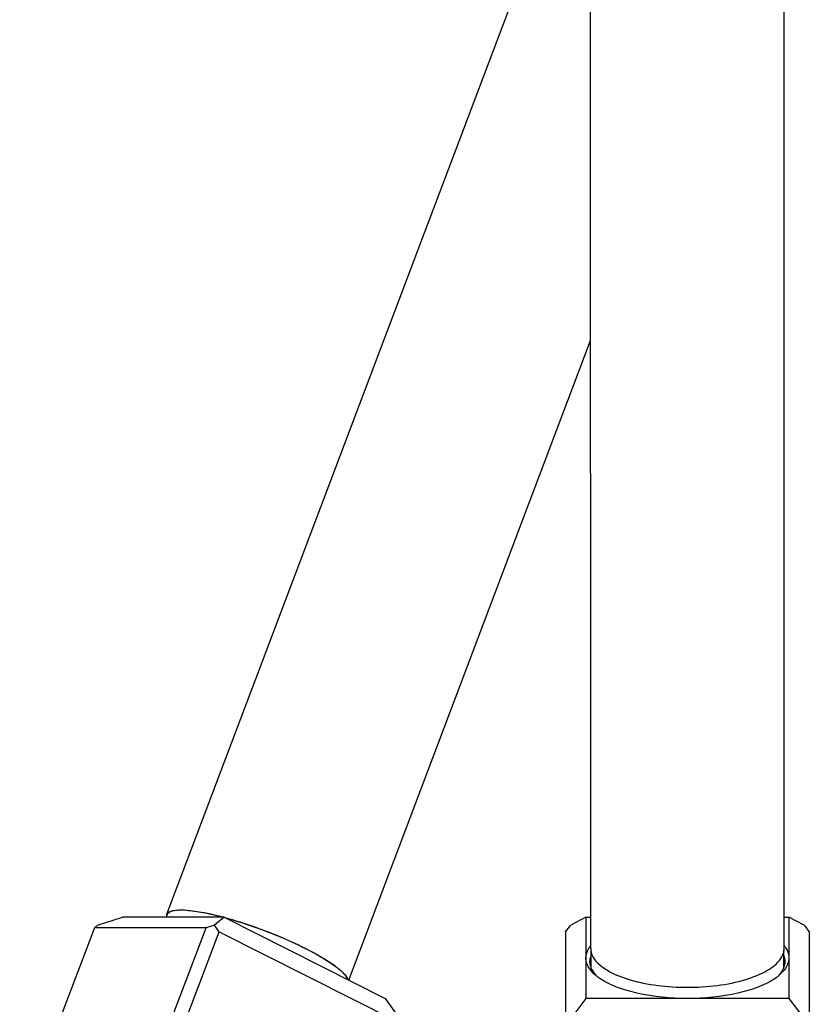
# Model space of a CAD drawing. Header units: millimetres. Extents: x 0 to 2550, y 0 to 1188.
# Tile 17 of 221: x 135.86 to 139.75, y 293.89 to 298.74. Entities that reach past the tile are written whole.
import ezdxf

# ---------------------------------------------------------------- set-up
doc = ezdxf.new("R2010")
doc.units = ezdxf.units.MM
doc.header["$LTSCALE"] = 46.255
for name, color, linetype in [('A2300202#AF3_ABL373', 7, 'CONTINUOUS'), ('A2300202#AF4_ABL436', 7, 'CONTINUOUS'), ('M2300202_PBL420', 7, 'CONTINUOUS'), ('M2300202_PBL437', 7, 'CONTINUOUS'), ('M2300301_PBL458', 7, 'CONTINUOUS'), ('M2300301_PBL459', 7, 'CONTINUOUS'), ('왼쪽_14_VBL344', 7, 'CONTINUOUS')]:
    doc.layers.add(name, color=color, linetype=linetype)

# ---------------------------------------------------------------- blocks, each defined once
blk = doc.blocks.new('M2300202_PBL420', base_point=(138.7564, 293.032))
at = {"layer": 'M2300202_PBL420', "color": 7}
for p, q in [((138.5511, 294.2495), (138.5761, 294.2824)), ((138.6511, 294.3211), (138.5761, 294.2824)), ((138.6511, 294.3211), (138.6746, 294.3211)), ((138.6511, 294.3211), (138.6511, 293.9211)), ((139.6276, 294.3213), (139.6511, 294.3213)), ((139.7261, 294.2826), (139.6511, 294.3213)), ((139.6511, 294.3213), (139.6511, 293.9213)), ((139.7261, 294.2826), (139.7511, 294.2497)), ((138.5511, 294.2495), (138.5511, 293.8095)), ((139.7511, 294.2497), (139.7511, 293.8097)), ((138.666, 294.1696), (138.6663, 294.17)), ((138.667, 294.1695), (138.6672, 294.1699)), ((139.6351, 294.1701), (139.6352, 294.1696)), ((139.636, 294.1702), (139.6362, 294.1697)), ((138.6511, 293.9211), (138.5761, 293.8224)), ((139.6511, 293.9213), (138.6511, 293.9211)), ((139.6511, 293.9213), (139.7261, 293.8226)), ((138.5761, 293.8224), (138.5511, 293.8095)), ((138.5511, 293.8095), (138.5513, 292.9676)), ((138.6011, 293.7895), (138.5761, 293.8224)), ((139.7261, 293.8226), (139.7011, 293.7897)), ((139.7511, 293.8097), (139.7261, 293.8226)), ((139.7514, 292.553), (139.7511, 293.8097)), ((139.7011, 293.7897), (138.6011, 293.7895)), ((138.6011, 293.7895), (138.6013, 292.9477)), ((139.7014, 292.5453), (139.7011, 293.7897)), ((138.0764, 293.0239), (138.4263, 293.2092)), ((138.4263, 292.7692), (138.1249, 292.6096)), ((138.4513, 292.7095), (138.2627, 292.6096)), ((139.2819, 291.8791), (139.7014, 292.5453)), ((139.3185, 291.8655), (139.7514, 292.553)), ((139.7514, 292.553), (139.7014, 292.5453)), ((139.0863, 291.7426), (139.3185, 291.8655)), ((139.0914, 291.7783), (139.2819, 291.8791)), ((139.3185, 291.8655), (139.2819, 291.8791))]:
    blk.add_line(p, q, dxfattribs=at)
at = {"layer": 'M2300202_PBL420', "color": 2}
for p, q in [((138.4263, 292.7692), (138.4263, 293.2092)), ((138.0764, 292.6096), (138.0764, 293.0239)), ((138.6013, 292.9477), (138.5513, 292.9676)), ((138.4513, 292.7095), (138.4263, 292.7692))]:
    blk.add_line(p, q, dxfattribs=at)
at = {"layer": 'M2300202_PBL420', "color": 7}
for centre, radius, start, end in [((138.77, 294.1047), 0.1226, 145.9964, 147.8212), ((138.7731, 294.1026), 0.1263, 145.5768, 146.0029), ((138.7783, 294.099), 0.1326, 142.729, 145.5569), ((139.5239, 294.0992), 0.1326, 34.4543, 37.2897), ((139.5291, 294.1028), 0.1263, 34.008, 34.4343), ((139.5322, 294.1049), 0.1226, 32.1858, 34.0146), ((138.8602, 294.2271), 0.2502, 230.5742, 235.0693), ((138.8778, 294.2518), 0.2805, 234.9973, 235.6577), ((139.4244, 294.2519), 0.2805, 304.3635, 305.0273), ((139.442, 294.2272), 0.2502, 304.9554, 309.4482), ((138.3819, 292.4463), 0.6535, 117.8737, 129.553)]:
    blk.add_arc(centre, radius, start, end, dxfattribs=at)
for points in [[(138.6511, 294.1211), (138.6511, 294.138), (138.6571, 294.1552), (138.666, 294.1696)], [(139.6362, 294.1697), (139.6452, 294.1554), (139.6511, 294.1382), (139.6511, 294.1213)], [(138.6543, 294.0985), (138.6523, 294.1058), (138.6511, 294.1135), (138.6511, 294.1211)], [(138.6745, 294.0606), (138.6657, 294.0718), (138.6583, 294.0847), (138.6543, 294.0985)], [(138.6711, 294.1028), (138.6711, 294.1121), (138.6729, 294.1215), (138.6761, 294.1303)], [(138.6761, 294.0753), (138.6729, 294.0841), (138.6711, 294.0935), (138.6711, 294.1028)], [(139.6262, 294.1305), (139.6293, 294.1217), (139.6311, 294.1123), (139.6311, 294.103)], [(139.6311, 294.103), (139.6311, 294.0937), (139.6293, 294.0843), (139.6262, 294.0755)], [(139.6479, 294.0986), (139.644, 294.0849), (139.6366, 294.072), (139.6277, 294.0608)], [(139.6511, 294.1213), (139.6511, 294.1137), (139.65, 294.106), (139.6479, 294.0986)], [(138.7013, 294.0338), (138.6915, 294.0419), (138.6824, 294.0508), (138.6745, 294.0606)], [(139.6277, 294.0608), (139.6199, 294.0509), (139.6107, 294.042), (139.601, 294.034)]]:
    blk.add_open_spline(points, degree=3, dxfattribs=at)
for points, knots in [([(138.7008, 294.0364), (138.698, 294.0394), (138.688, 294.0512), (138.6799, 294.0647), (138.6761, 294.0753)], [0, 0, 0, 0, 0.269943, 1, 1, 1, 1]), ([(139.6262, 294.0755), (139.6223, 294.0649), (139.6143, 294.0513), (139.6043, 294.0396), (139.6015, 294.0365)], [0, 0, 0, 0, 0.730064, 1, 1, 1, 1]), ([(139.1511, 293.9212), (139.0677, 293.9212), (138.9192, 293.9355), (138.7737, 293.9832), (138.7196, 294.0201)], [0, 0, 0, 0, 0.559869, 1, 1, 1, 1]), ([(139.5827, 294.0203), (139.5286, 293.9833), (139.383, 293.9356), (139.2345, 293.9212), (139.1511, 293.9212)], [0, 0, 0, 0, 0.440134, 1, 1, 1, 1]), ([(138.4263, 293.2092), (138.4629, 293.2286), (138.5268, 293.2852), (138.5513, 293.3679), (138.5513, 293.4076)], [0, 0, 0, 0, 0.509784, 1, 1, 1, 1]), ([(137.7615, 292.6123), (137.774, 292.677), (137.8237, 292.8044), (137.9136, 292.907), (137.9658, 292.9501)], [0, 0, 0, 0, 0.493722, 1, 1, 1, 1]), ([(138.5513, 292.9676), (138.5513, 292.9279), (138.5268, 292.8452), (138.4629, 292.7886), (138.4263, 292.7692)], [0, 0, 0, 0, 0.490216, 1, 1, 1, 1]), ([(138.6013, 292.9477), (138.6013, 292.8999), (138.5719, 292.8007), (138.4952, 292.7327), (138.4513, 292.7095)], [0, 0, 0, 0, 0.490216, 1, 1, 1, 1])]:
    blk.add_open_spline(points, degree=3, knots=knots, dxfattribs=at)
blk = doc.blocks.new('M2300301_PBL458', base_point=(139.1479, 310.4461))
at = {"layer": 'M2300301_PBL458', "color": 7}
for p, q in [((138.6746, 294.167), (138.6694, 320.8786)), ((139.6276, 294.1671), (139.6227, 319.2103)), ((138.6761, 294.0753), (138.6761, 294.1593)), ((139.6261, 294.0755), (139.6261, 294.1595))]:
    blk.add_line(p, q, dxfattribs=at)
for centre, start, end in [((138.751, 294.167), 180.0069, 185.7529), ((139.5512, 294.1671), 354.2586, 359.9931)]:
    blk.add_arc(centre, 0.0764, start, end, dxfattribs=at)
for points in [[(138.675, 294.1593), (138.6765, 294.1438), (138.6831, 294.1287), (138.692, 294.1159)], [(139.6102, 294.1161), (139.6191, 294.1288), (139.6257, 294.144), (139.6272, 294.1595)]]:
    blk.add_open_spline(points, degree=3, dxfattribs=at)
blk.add_open_spline([(138.692, 294.1159), (138.7083, 294.0925), (138.7636, 294.0506), (138.9168, 293.9913), (139.1511, 293.9658), (139.3854, 293.9914), (139.5386, 294.0507), (139.5939, 294.0927), (139.6102, 294.1161)], degree=3, knots=[0, 0, 0, 0, 0.087052, 0.204109, 0.500005, 0.795898, 0.912952, 1, 1, 1, 1], dxfattribs=at)
blk = doc.blocks.new('A2300202#AF3_ABL373', base_point=(138.7564, 310.7606))
at = {"layer": 'M2300202_PBL420'}
blk.add_blockref('M2300202_PBL420', (138.7564, 293.032), dxfattribs=at)
at = {"layer": 'M2300301_PBL458'}
blk.add_blockref('M2300301_PBL458', (139.1479, 310.4461), dxfattribs=at)
blk = doc.blocks.new('M2300202_PBL437', base_point=(136.7978, 293.8091))
at = {"layer": 'M2300202_PBL437', "color": 7}
for p, q in [((136.2298, 294.2697), (136.2458, 294.2826)), ((136.2458, 294.2826), (136.3688, 294.3213)), ((136.8688, 294.3211), (136.3688, 294.3213)), ((136.8208, 294.2824), (136.7798, 294.2695)), ((136.8688, 294.3211), (136.8208, 294.2824)), ((136.8444, 294.2495), (136.8208, 294.2824)), ((136.8688, 294.3211), (137.6625, 293.9211)), ((136.2298, 294.2697), (135.862, 293.2969)), ((136.7798, 294.2695), (136.2298, 294.2697)), ((136.4615, 293.4277), (136.7798, 294.2695)), ((136.5262, 293.4076), (136.8444, 294.2495)), ((136.8444, 294.2495), (137.7175, 293.8095)), ((137.6625, 293.9211), (137.7335, 293.8224)), ((137.7175, 293.8095), (137.5512, 293.3696)), ((137.7335, 293.8224), (137.7175, 293.8095)), ((137.7322, 293.7895), (137.7335, 293.8224)), ((137.7322, 293.7895), (137.5735, 293.3696))]:
    blk.add_line(p, q, dxfattribs=at)
at = {"layer": 'M2300202_PBL437', "color": 2}
for p in [(136.4615, 293.4277), (136.6016, 293.3696)]:
    blk.add_line(p, (136.5262, 293.4076), dxfattribs=at)
at = {"layer": 'M2300202_PBL437', "color": 7}
blk.add_arc((136.9801, 293.2357), 0.4854, 159.2478, 164.0153, dxfattribs=at)
blk.add_open_spline([(136.4429, 293.3693), (136.448, 293.3891), (136.4543, 293.4086), (136.4615, 293.4277)], degree=3, dxfattribs=at)
blk = doc.blocks.new('M2300301_PBL459', base_point=(142.6454, 308.855))
at = {"layer": 'M2300301_PBL459', "color": 7}
for p, q in [((136.5873, 294.3356), (138.6735, 299.8536)), ((137.4835, 294.0113), (138.674, 297.1602)), ((136.5887, 294.335), (136.5835, 294.3212))]:
    blk.add_line(p, q, dxfattribs=at)
blk.add_arc((136.6051, 294.3288), 0.019, 157.6493, 159.2967, dxfattribs=at)
for points, knots in [([(136.5862, 294.3314), (136.5863, 294.3321), (136.5866, 294.3335), (136.587, 294.3349), (136.5873, 294.3356)], [0, 0, 0, 0, 0.50293, 1, 1, 1, 1]), ([(136.5875, 294.3361), (136.5916, 294.346), (136.6245, 294.3595), (136.7179, 294.3565), (136.8037, 294.3383), (136.867, 294.3212)], [0, 0, 0, 0, 0.111767, 0.316542, 1, 1, 1, 1]), ([(136.5887, 294.335), (136.5891, 294.3361), (136.5902, 294.3383), (136.5916, 294.3402), (136.5923, 294.3411)], [0, 0, 0, 0, 0.492251, 1, 1, 1, 1]), ([(136.5923, 294.3411), (136.5998, 294.3497), (136.6329, 294.3583), (136.6903, 294.3568), (136.7715, 294.3447), (136.8315, 294.3304), (136.8645, 294.3215)], [0, 0, 0, 0, 0.12348, 0.334445, 0.631831, 1, 1, 1, 1]), ([(136.8707, 294.3202), (136.9046, 294.311), (137.0414, 294.2693), (137.1748, 294.2156), (137.2712, 294.167)], [0, 0, 0, 0, 0.245161, 1, 1, 1, 1]), ([(136.873, 294.3192), (136.9066, 294.31), (137.0424, 294.2685), (137.1748, 294.2152), (137.2705, 294.167)], [0, 0, 0, 0, 0.245393, 1, 1, 1, 1]), ([(137.2705, 294.167), (137.3202, 294.1419), (137.3863, 294.1056), (137.4532, 294.0513), (137.4736, 294.0263), (137.4772, 294.0148)], [0, 0, 0, 0, 0.642921, 0.860309, 1, 1, 1, 1]), ([(137.2712, 294.167), (137.3213, 294.1417), (137.3878, 294.1052), (137.4549, 294.0506), (137.4753, 294.0254), (137.4787, 294.0138)], [0, 0, 0, 0, 0.644043, 0.861117, 1, 1, 1, 1])]:
    blk.add_open_spline(points, degree=3, knots=knots, dxfattribs=at)
blk = doc.blocks.new('A2300202#AF4_ABL436', base_point=(142.2847, 308.4978))
at = {"layer": 'M2300202_PBL437'}
blk.add_blockref('M2300202_PBL437', (136.7978, 293.8091), dxfattribs=at)
at = {"layer": 'M2300301_PBL459'}
blk.add_blockref('M2300301_PBL459', (142.6454, 308.855), dxfattribs=at)
blk = doc.blocks.new('왼쪽_14_VBL344', base_point=(133.8015, 301.9813))
at = {"layer": 'A2300202#AF3_ABL373'}
blk.add_blockref('A2300202#AF3_ABL373', (138.7564, 310.7606), dxfattribs=at)
at = {"layer": 'A2300202#AF4_ABL436'}
blk.add_blockref('A2300202#AF4_ABL436', (142.2847, 308.4978), dxfattribs=at)

msp = doc.modelspace()

# ---------------------------------------------------------------- block references
at = {"layer": '왼쪽_14_VBL344'}
msp.add_blockref('왼쪽_14_VBL344', (133.8015, 301.9813), dxfattribs=at)

doc.saveas('drawing.dxf')
